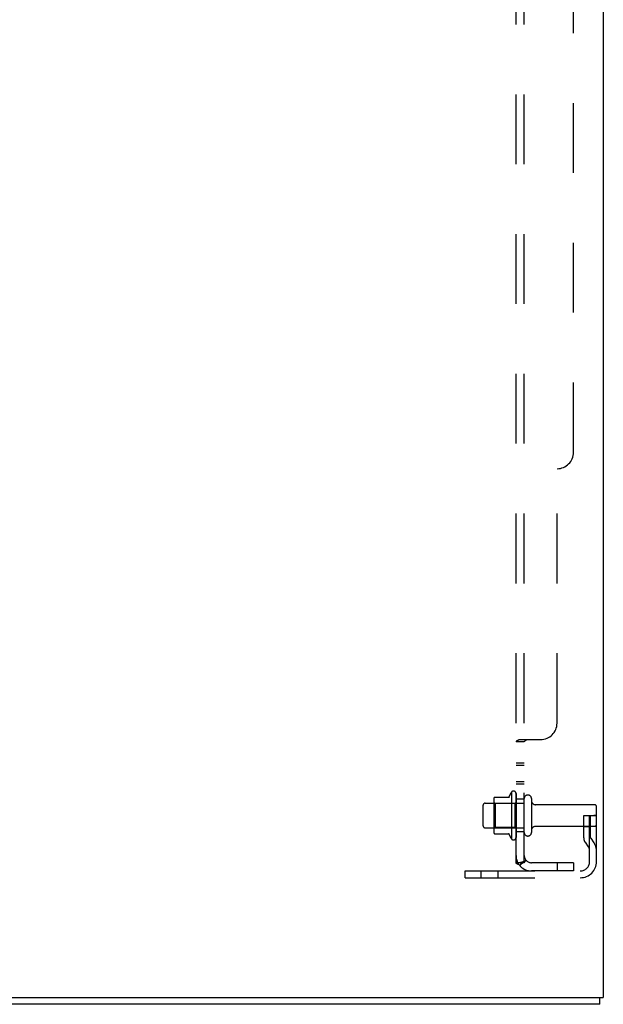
# Model space of a CAD drawing. Header units: inches. Extents: x 0 to 193, y 0 to 125.
# Tile 246 of 256: x 104 to 113, y 31 to 46. Entities that reach past the tile are written whole.
import ezdxf

# ---------------------------------------------------------------- set-up
doc = ezdxf.new("R2010")
doc.units = ezdxf.units.IN
doc.header["$LTSCALE"] = 10.635988
doc.header["$MEASUREMENT"] = 0
doc.linetypes.add('HIDDEN', pattern=[0.2, 0.1, -0.1])
doc.layers.get('0').update_dxf_attribs({"linetype": 'CONTINUOUS'})
doc.layers.add('DEFAULT_2', color=8, linetype='HIDDEN')
doc.layers.add('SUBPANEL', color=7, linetype='CONTINUOUS')

msp = doc.modelspace()

# ---------------------------------------------------------------- linework, layer by layer
at = {"color": 3, "linetype": 'Continuous'}
for p in [(113.074, 94.238), (101.074, 31.27)]:
    msp.add_line(p, (113.074, 31.27), dxfattribs=at)
at = {"color": 7, "linetype": 'Continuous'}
for q in [(113.022, 31.27), (101.126, 31.166)]:
    msp.add_line((113.022, 31.166), q, dxfattribs=at)
at = {"layer": 'DEFAULT_2', "color": 8, "linetype": 'HIDDEN'}
for p, q in [((111.675, 34.396), (111.675, 33.685)), ((111.745, 34.375), (111.745, 33.707)), ((111.245, 33.883), (111.245, 34.198)), ((111.275, 34.228), (111.87, 34.228)), ((111.409, 34.296), (111.409, 33.785)), ((111.429, 34.224), (111.409, 34.244)), ((111.42, 34.318), (111.647, 34.318)), ((111.725, 34.224), (111.429, 34.224)), ((111.429, 34.224), (111.429, 33.857)), ((111.725, 34.224), (111.745, 34.244)), ((111.725, 34.224), (111.725, 33.857)), ((111.87, 33.783), (111.87, 34.298)), ((111.98, 34.298), (111.98, 33.783)), ((112.043, 34.206), (112.94, 34.206)), ((112.776, 34.041), (112.866, 34.041)), ((112.776, 33.7), (112.776, 34.041)), ((112.866, 34.041), (112.97, 34.041)), ((112.866, 33.339), (112.866, 34.041)), ((112.88, 33.7), (112.88, 34.041)), ((112.97, 34.041), (112.931, 34.041)), ((112.97, 33.339), (112.97, 34.176)), ((111.275, 33.853), (111.87, 33.853)), ((111.429, 33.857), (111.409, 33.837)), ((111.42, 33.763), (111.647, 33.763)), ((111.725, 33.857), (111.429, 33.857)), ((111.725, 33.857), (111.745, 33.837)), ((112.043, 33.876), (112.94, 33.876)), ((112.88, 33.866), (112.776, 33.866)), ((112.798, 33.634), (112.846, 33.566)), ((112.882, 33.694), (112.931, 33.626)), ((110.97, 33.197), (112.724, 33.197)), ((110.97, 33.093), (110.97, 33.197)), ((111.217, 33.093), (111.217, 33.197)), ((111.473, 33.093), (111.473, 33.197)), ((110.97, 33.093), (112.724, 33.093))]:
    msp.add_line(p, q, dxfattribs=at)
for centre, radius, start, end in [((112.275, 34.041), 0.698, 149.3369, 156.0321), ((111.707, 34.375), 0.0384, 0, 145.5503), ((111.925, 34.298), 0.055, 0, 180), ((111.275, 34.198), 0.03, 90, 180), ((111.55, 34.296), 0.141, 174.7919, 180), ((111.42, 34.308), 0.01, 90, 174.8062), ((111.629, 34.328), 0.01, 270, 336.0321), ((112.043, 34.268), 0.0625, 180, 270), ((112.94, 34.176), 0.03, 0, 90), ((112.94, 33.906), 0.03, 270, 360), ((111.275, 33.883), 0.03, 180, 270), ((111.55, 33.785), 0.141, 180, 185.2081), ((111.42, 33.773), 0.01, 185.1938, 270), ((111.629, 33.753), 0.01, 23.9679, 90), ((112.275, 34.041), 0.698, 203.9679, 210.6631), ((111.925, 33.783), 0.055, 180, 360), ((112.043, 33.813), 0.0625, 90, 180), ((111.707, 33.707), 0.0384, 214.4497, 360), ((112.89, 33.7), 0.114, 180, 215.7539), ((112.89, 33.7), 0.01, 180, 215.7539), ((112.762, 33.505), 0.208, 0, 35.7539), ((112.762, 33.505), 0.104, 0, 35.7539), ((112.724, 33.339), 0.246, 270, 360), ((112.724, 33.339), 0.142, 270, 360)]:
    msp.add_arc(centre, radius, start, end, dxfattribs=at)
at = {"layer": 'SUBPANEL', "color": 8, "linetype": 'HIDDEN'}
for p, q in [((111.745, 33.322), (111.745, 89.009)), ((111.87, 33.322), (111.87, 89.009)), ((112.62, 39.572), (112.62, 82.759)), ((112.37, 35.447), (112.37, 39.322)), ((111.87, 35.162), (111.745, 35.162)), ((111.758, 35.177), (111.755, 35.175)), ((111.792, 35.192), (111.789, 35.191)), ((111.799, 35.197), (111.797, 35.195)), ((111.799, 35.197), (112.12, 35.197)), ((111.87, 34.836), (111.745, 34.836)), ((111.87, 34.8), (111.745, 34.8)), ((111.87, 34.555), (111.745, 34.555)), ((111.87, 34.519), (111.745, 34.519)), ((111.87, 34.291), (111.745, 34.291)), ((111.87, 33.791), (111.745, 33.791)), ((111.87, 33.322), (111.745, 33.322)), ((111.799, 33.283), (111.896, 33.363)), ((112.62, 33.322), (111.982, 33.322)), ((112.37, 33.322), (112.37, 33.197)), ((112.62, 33.322), (112.62, 33.197)), ((112.62, 33.197), (111.982, 33.197))]:
    msp.add_line(p, q, dxfattribs=at)
for points in [[(111.764, 35.18), (111.761, 35.178), (111.758, 35.177), (111.755, 35.175), (111.753, 35.173), (111.75, 35.171), (111.748, 35.17), (111.747, 35.168), (111.746, 35.166), (111.745, 35.164), (111.745, 35.163), (111.745, 35.162)], [(111.746, 35.166), (111.745, 35.164), (111.745, 35.163)], [(111.753, 35.173), (111.75, 35.171), (111.748, 35.17), (111.747, 35.168)], [(111.771, 35.183), (111.768, 35.181), (111.764, 35.18)], [(111.799, 35.197), (111.797, 35.195), (111.795, 35.194), (111.792, 35.192), (111.789, 35.191), (111.786, 35.189), (111.782, 35.187), (111.778, 35.186), (111.771, 35.183)], [(111.885, 35.177), (111.881, 35.174), (111.879, 35.173), (111.877, 35.172), (111.875, 35.17), (111.874, 35.169), (111.872, 35.167), (111.871, 35.166), (111.871, 35.164), (111.87, 35.163), (111.87, 35.162)], [(111.871, 35.166), (111.871, 35.164), (111.87, 35.163), (111.87, 35.162)], [(111.877, 35.172), (111.875, 35.17), (111.874, 35.169), (111.872, 35.167)], [(111.896, 35.197), (111.896, 35.195), (111.896, 35.193), (111.896, 35.192), (111.896, 35.19), (111.895, 35.189), (111.895, 35.187), (111.894, 35.186), (111.893, 35.184), (111.891, 35.183), (111.89, 35.181), (111.888, 35.18), (111.886, 35.178), (111.885, 35.177)], [(111.89, 35.181), (111.888, 35.18), (111.886, 35.178)], [(111.896, 35.19), (111.895, 35.189), (111.895, 35.187), (111.894, 35.186)], [(111.896, 35.197), (111.896, 35.195), (111.896, 35.193), (111.896, 35.192)], [(111.775, 33.299), (111.768, 33.302), (111.764, 33.303), (111.761, 33.305), (111.758, 33.306), (111.755, 33.308), (111.753, 33.31), (111.75, 33.311), (111.748, 33.313), (111.747, 33.315), (111.746, 33.317), (111.745, 33.319), (111.745, 33.32), (111.745, 33.322)], [(111.799, 33.283), (111.797, 33.286), (111.795, 33.288), (111.792, 33.29), (111.789, 33.292), (111.786, 33.294), (111.782, 33.295), (111.778, 33.297), (111.775, 33.299)], [(111.874, 33.345), (111.874, 33.345), (111.874, 33.345), (111.874, 33.345), (111.874, 33.345), (111.873, 33.344), (111.873, 33.344), (111.872, 33.344), (111.872, 33.344), (111.871, 33.343), (111.871, 33.343), (111.87, 33.343), (111.87, 33.342), (111.869, 33.342), (111.868, 33.342), (111.868, 33.341), (111.867, 33.341), (111.867, 33.341), (111.866, 33.34), (111.865, 33.34), (111.864, 33.339), (111.864, 33.339), (111.863, 33.339), (111.862, 33.338), (111.862, 33.338), (111.861, 33.338), (111.86, 33.337), (111.859, 33.337), (111.859, 33.337), (111.858, 33.336), (111.857, 33.336), (111.856, 33.336), (111.855, 33.335), (111.855, 33.335), (111.854, 33.334), (111.853, 33.334), (111.852, 33.334), (111.851, 33.333), (111.85, 33.333), (111.849, 33.333), (111.848, 33.332), (111.847, 33.332), (111.846, 33.331), (111.845, 33.331), (111.844, 33.331), (111.843, 33.33), (111.842, 33.33), (111.841, 33.33), (111.84, 33.329), (111.839, 33.329), (111.838, 33.329), (111.837, 33.328), (111.836, 33.328), (111.835, 33.327), (111.834, 33.327), (111.833, 33.327), (111.831, 33.326), (111.83, 33.326), (111.829, 33.326), (111.828, 33.326), (111.827, 33.325), (111.826, 33.325), (111.825, 33.325), (111.824, 33.324), (111.823, 33.324), (111.822, 33.324), (111.821, 33.324), (111.82, 33.324), (111.819, 33.323), (111.818, 33.323), (111.817, 33.323), (111.816, 33.323), (111.816, 33.323), (111.815, 33.322), (111.814, 33.322), (111.813, 33.322), (111.812, 33.322), (111.812, 33.322), (111.811, 33.322), (111.811, 33.322), (111.811, 33.322), (111.81, 33.322)], [(111.81, 33.322), (111.81, 33.322), (111.81, 33.322), (111.81, 33.322), (111.811, 33.322), (111.811, 33.322), (111.811, 33.322), (111.812, 33.322), (111.812, 33.322), (111.813, 33.322), (111.814, 33.322)], [(111.888, 33.349), (111.885, 33.345), (111.883, 33.343), (111.881, 33.341), (111.879, 33.339), (111.877, 33.337), (111.875, 33.334), (111.874, 33.332), (111.872, 33.33), (111.871, 33.327), (111.871, 33.325), (111.87, 33.324), (111.87, 33.322)], [(111.87, 33.342), (111.871, 33.342), (111.871, 33.343), (111.872, 33.343), (111.872, 33.343), (111.872, 33.344), (111.873, 33.344), (111.873, 33.344), (111.874, 33.344), (111.874, 33.345), (111.874, 33.345), (111.874, 33.345)], [(111.896, 33.363), (111.896, 33.362), (111.896, 33.361), (111.896, 33.36), (111.896, 33.36), (111.895, 33.358), (111.895, 33.357), (111.894, 33.356), (111.893, 33.354), (111.891, 33.353), (111.89, 33.351), (111.888, 33.349)]]:
    msp.add_lwpolyline(points, dxfattribs=at)
for centre, radius, start, end in [((112.37, 39.572), 0.25, 270, 360), ((112.12, 35.447), 0.25, 270, 360), ((111.982, 33.434), 0.237, 180, 270), ((111.982, 33.434), 0.112, 180, 270)]:
    msp.add_arc(centre, radius, start, end, dxfattribs=at)

doc.saveas('drawing.dxf')
